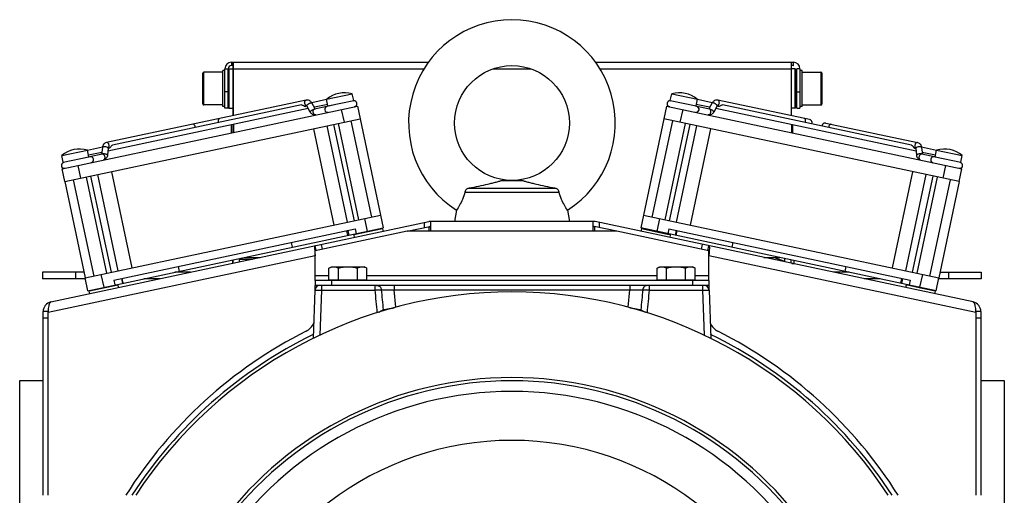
# Model space of a CAD drawing. Extents: x -1709 to 1181, y 8 to 1580.
# Tile 49 of 69: x -252 to 48, y 886 to 1031. Entities that reach past the tile are written whole.
import ezdxf

# ---------------------------------------------------------------- set-up
doc = ezdxf.new("R2010")
doc.units = 0
doc.header["$LTSCALE"] = 65.395
doc.layers.get('0').update_dxf_attribs({"linetype": 'CONTINUOUS'})
doc.layers.add('3_ALL_AXES', color=7, linetype='CONTINUOUS')

msp = doc.modelspace()

# ---------------------------------------------------------------- linework, layer by layer
at = {"color": 2, "linetype": 'CONTINUOUS'}
for p, q in [((-187.6, 1018.16), (-187.6, 1017.16)), ((-187.6, 1018.16), (-187, 1018.16)), ((-187, 1017.16), (-187.6, 1017.16)), ((-187.5, 1018.16), (-187.5, 1017.16)), ((-187.15, 1015.16), (-187.15, 1017.16)), ((-16.5, 1018.16), (-16.5, 1017.16)), ((-16.5, 1018.16), (-16.4, 1018.16)), ((-16.5, 1017.16), (-16.4, 1017.16)), ((-190.3, 1004.66), (-190.3, 1015.66)), ((-188.6, 1004.16), (-188.6, 1016.16)), ((-187, 1015.16), (-187.15, 1015.16)), ((-15.65, 1004.36), (-15.65, 1015.96)), ((-15.4, 1004.16), (-15.4, 1016.16)), ((-14.4, 1016.16), (-15.4, 1016.16)), ((-13.7, 1004.66), (-13.7, 1015.66)), ((-187.65, 996.67), (-187.65, 999.07)), ((-16.65, 999.07), (-16.65, 996.67)), ((-187.35, 957.89), (-187.35, 956.86))]:
    msp.add_line(p, q, dxfattribs=at)
at = {"color": 6, "linetype": 'CONTINUOUS'}
for p, q in [((-187, 1001.92), (-187, 1018.16)), ((-187, 1018.16), (-127.64, 1018.16)), ((-76.65, 1018.16), (-16.5, 1018.16)), ((-17, 1001.86), (-17, 1018.16)), ((-16.5, 1017.16), (-17, 1017.16)), ((-190.3, 1015.16), (-196, 1015.16)), ((-189.6, 1015.66), (-190.3, 1015.66)), ((-189.6, 1004.16), (-189.6, 1016.16)), ((-188.6, 1016.01), (-188.44, 1016.16)), ((-188.45, 1016.16), (-188.45, 1004.16)), ((-188.44, 1016.16), (-187.15, 1016.16)), ((-187.15, 1001.89), (-187.15, 1015.16)), ((-15.85, 1016.16), (-17, 1016.16)), ((-15.85, 1004.16), (-15.85, 1016.16)), ((-15.65, 1015.96), (-15.85, 1016.16)), ((-14.4, 1016.16), (-14.4, 1004.16)), ((-13.7, 1015.66), (-14.4, 1015.66)), ((-13.7, 1015.16), (-8, 1015.16)), ((-190.3, 1005.16), (-196, 1005.16)), ((-13.7, 1005.16), (-8, 1005.16)), ((-189.6, 1004.66), (-190.3, 1004.66)), ((-188.6, 1004.16), (-189.6, 1004.16)), ((-188.6, 1004.31), (-188.44, 1004.16)), ((-188.44, 1004.16), (-187.15, 1004.16)), ((-15.85, 1004.16), (-17, 1004.16)), ((-15.65, 1004.36), (-15.85, 1004.16)), ((-15.4, 1004.16), (-14.4, 1004.16)), ((-13.7, 1004.66), (-14.4, 1004.66)), ((-187.15, 996.78), (-187.15, 999.18)), ((-187, 999.21), (-187, 996.81)), ((-17, 999.15), (-17, 996.75)), ((-105.11, 982.16), (-99.18, 982.16)), ((-116.5, 978.62), (-87.79, 978.62)), ((-115.21, 979.76), (-89.08, 979.76)), ((-119.05, 973.08), (-119.65, 969.66)), ((-85.24, 973.08), (-84.65, 969.66)), ((-187.15, 956.91), (-187.15, 957.93)), ((-185.15, 957.33), (-185.15, 958.35)), ((-185.15, 958.16), (-181.25, 958.16)), ((-183.71, 958.66), (-178.9, 958.66)), ((-179.15, 958.61), (-179.15, 958.66)), ((-25.39, 958.66), (-20.58, 958.66)), ((-22.27, 958.66), (-19.15, 957.52)), ((-19.15, 958.35), (-19.15, 957.33)), ((-17.15, 957.93), (-17.15, 956.91)), ((-16.15, 956.86), (-16.15, 957.72)), ((-245.15, 954.16), (-245.15, 952.16)), ((-232.54, 954.16), (-245.15, 954.16)), ((-200.07, 954.16), (-204.88, 954.16)), ((-16.93, 956.86), (-16.15, 956.86)), ((0.59, 954.16), (-4.22, 954.16)), ((28.25, 954.16), (40.85, 954.16)), ((40.85, 954.16), (40.85, 952.16)), ((-232.12, 952.16), (-245.15, 952.16)), ((-209.48, 952.16), (-214.29, 952.16)), ((10, 952.16), (5.19, 952.16)), ((40.85, 952.16), (27.83, 952.16)), ((-162.2, 948.71), (-162.71, 934.02)), ((-42.09, 948.71), (-41.58, 934.02)), ((-252.15, 711.16), (-252.15, 921.16)), ((-252.15, 921.16), (-245.01, 921.16)), ((40.72, 921.16), (47.85, 921.16)), ((47.85, 921.16), (47.85, 711.16))]:
    msp.add_line(p, q, dxfattribs=at)
at = {"color": 9, "linetype": 'CONTINUOUS'}
for p, q in [((-196.3, 1005.46), (-196.3, 1014.86)), ((-196, 1005.16), (-196, 1015.16)), ((-189.6, 1016.16), (-188.6, 1016.16)), ((-187, 1016.16), (-128.97, 1016.16)), ((-107.97, 1016.16), (-96.32, 1016.16)), ((-75.32, 1016.16), (-17, 1016.16)), ((-8, 1015.16), (-8, 1005.16)), ((-7.7, 1014.86), (-7.7, 1005.46)), ((-188.6, 1009.16), (-189.6, 1009.16)), ((-15.4, 1009.16), (-14.4, 1009.16)), ((-158.21, 1004.87), (-150.38, 1006.53)), ((-53.91, 1006.53), (-46.08, 1004.87)), ((-154.15, 1003.79), (-153.32, 999.88)), ((-50.14, 1003.79), (-50.98, 999.88)), ((-238.91, 987.72), (-231.08, 989.38)), ((26.79, 989.38), (34.62, 987.72)), ((-233.52, 982.83), (-234.36, 986.74)), ((29.23, 982.83), (30.06, 986.74)), ((-147.08, 970.53), (-146.25, 966.62)), ((-128.83, 967.77), (-128.83, 969.3)), ((-75.46, 967.77), (-75.46, 969.3)), ((-57.21, 970.53), (-58.04, 966.62)), ((-152.12, 965.37), (-152.43, 966.84)), ((-77.46, 966.66), (-126.83, 966.66)), ((-52.17, 965.37), (-51.86, 966.84)), ((-159.88, 961.17), (-160.19, 962.64)), ((-44.41, 961.17), (-44.1, 962.64)), ((-162.15, 959.15), (-243.51, 941.86)), ((39.22, 941.86), (-42.15, 959.15)), ((-235.15, 954.16), (-235.15, 952.16)), ((30.85, 954.16), (30.85, 952.16)), ((-226.45, 949.57), (-227.29, 953.49)), ((-220.58, 950.82), (-220.89, 952.29)), ((-162.15, 953.16), (-157.92, 953.16)), ((-157.15, 951.66), (-157.15, 950.16)), ((-146.37, 953.16), (-57.92, 953.16)), ((-47.15, 951.66), (-47.15, 950.16)), ((-46.37, 953.16), (-42.15, 953.16)), ((16.29, 950.82), (16.6, 952.29)), ((22.16, 949.57), (23, 953.49)), ((-160.2, 948.74), (-160.68, 935.02)), ((-160.2, 950.16), (-160.2, 948.74)), ((-160.2, 948.74), (-143.93, 948.74)), ((-143.93, 950.16), (-143.93, 948.74)), ((-138.04, 950.16), (-138.04, 948.79)), ((-137.58, 943.48), (-138.04, 948.79)), ((-138.04, 948.79), (-66.25, 948.79)), ((-66.71, 943.48), (-66.25, 948.79)), ((-66.25, 950.16), (-66.25, 948.79)), ((-60.36, 950.16), (-60.36, 948.74)), ((-60.36, 948.74), (-44.09, 948.74)), ((-44.09, 950.16), (-44.09, 948.74)), ((-44.09, 948.74), (-43.61, 935.02)), ((-243.51, 940.18), (-245.01, 940.18)), ((40.72, 940.18), (39.22, 940.18))]:
    msp.add_line(p, q, dxfattribs=at)
at = {"color": 7, "linetype": 'CONTINUOUS'}
for p, q in [((-150.38, 1006.53), (-150.81, 1008.54)), ((-53.91, 1006.53), (-53.48, 1008.54)), ((-164.86, 1006.63), (-225.72, 993.69)), ((-162.08, 1003.95), (-163.15, 1005.77)), ((-158.21, 1004.87), (-158.64, 1006.88)), ((-156.27, 1005.18), (-158.47, 1004.71)), ((-46.08, 1004.87), (-45.65, 1006.88)), ((-41.14, 1005.77), (-42.21, 1003.95)), ((-11.45, 1000.68), (-39.43, 1006.63)), ((-239.25, 985.7), (-149.26, 1004.83)), ((-164.69, 1004.82), (-165.01, 1004.75)), ((-163.61, 1003), (-164.7, 1004.86)), ((-158.52, 1004.7), (-162.28, 1003.9)), ((-149.26, 1004.83), (-148.42, 1000.92)), ((-55.03, 1004.83), (-55.87, 1000.92)), ((-55.03, 1004.83), (34.96, 985.7)), ((-42.01, 1003.9), (-46.28, 1004.81)), ((-39.59, 1004.86), (-40.68, 1003)), ((-39.28, 1004.75), (-39.6, 1004.82)), ((-238.41, 981.79), (-148.42, 1000.92)), ((-150.18, 969.88), (-156.42, 999.22)), ((-148.79, 970.17), (-155.03, 999.52)), ((-144.88, 971), (-151.11, 1000.35)), ((-59.41, 971), (-53.18, 1000.35)), ((34.12, 981.79), (-55.87, 1000.92)), ((-55.5, 970.17), (-49.26, 999.52)), ((-54.11, 969.88), (-47.87, 999.22)), ((-6.55, 999.64), (21.43, 993.69)), ((-162.66, 997.89), (-156.42, 968.55)), ((-152.25, 969.43), (-158.49, 998.78)), ((-52.04, 969.43), (-45.8, 998.78)), ((-41.63, 997.89), (-47.87, 968.55)), ((-231.08, 989.38), (-231.51, 991.39)), ((-226.97, 990.15), (-230.73, 989.35)), ((-226.94, 992.21), (-227.17, 990.11)), ((-225.15, 992.01), (-225.39, 989.87)), ((-224.83, 992.04), (-225.14, 991.97)), ((20.54, 992.04), (20.85, 991.97)), ((20.86, 992.01), (21.1, 989.87)), ((22.65, 992.21), (22.88, 990.11)), ((26.97, 989.24), (22.68, 990.15)), ((26.79, 989.38), (27.22, 991.39)), ((-238.91, 987.72), (-239.33, 989.72)), ((-230.73, 989.35), (-232.98, 988.88)), ((34.62, 987.72), (35.04, 989.72)), ((-238.41, 981.79), (-239.25, 985.7)), ((-224.18, 984.82), (-217.94, 955.47)), ((19.89, 984.82), (13.65, 955.47)), ((34.12, 981.79), (34.96, 985.7)), ((-229.49, 953.02), (-235.72, 982.36)), ((-225.57, 953.85), (-231.81, 983.19)), ((-224.19, 954.14), (-230.42, 983.49)), ((-222.11, 954.59), (-228.35, 983.93)), ((17.82, 954.59), (24.06, 983.93)), ((19.9, 954.14), (26.13, 983.49)), ((21.28, 953.85), (27.52, 983.19)), ((25.2, 953.02), (31.43, 982.36)), ((-232.18, 952.45), (-142.19, 971.57)), ((-142.19, 971.57), (-141.36, 967.66)), ((-62.1, 971.57), (-62.93, 967.66)), ((-62.1, 971.57), (27.89, 952.45)), ((-223.43, 951.75), (-149.9, 967.38)), ((-152.18, 966.89), (-151.87, 965.43)), ((-151.87, 965.43), (-141.36, 967.66)), ((-141.56, 967.41), (-150.36, 965.54)), ((-149.9, 967.38), (-149.59, 965.91)), ((-141.56, 967.41), (-141.8, 967.57)), ((-141.56, 967.41), (-141.39, 966.63)), ((-134.04, 966.66), (-127.14, 968.13)), ((-70.25, 966.66), (-77.15, 968.13)), ((16.52, 950.77), (-62.93, 967.66)), ((-62.73, 967.41), (-62.9, 966.63)), ((-62.73, 967.41), (-62.49, 967.57)), ((-54.74, 965.72), (-62.73, 967.41)), ((-54.39, 967.38), (-54.7, 965.91)), ((-54.39, 967.38), (19.13, 951.75)), ((-52.11, 966.89), (-52.42, 965.43)), ((-231.35, 948.53), (-151.89, 965.42)), ((-169.45, 963.22), (-169.14, 961.76)), ((-150.36, 965.54), (-150.21, 965.78)), ((-150.36, 965.54), (-150.2, 964.76)), ((-53.93, 965.54), (-54.74, 965.72)), ((-53.93, 965.54), (-54.09, 964.76)), ((-53.93, 965.54), (-54.08, 965.78)), ((-34.84, 963.22), (-35.15, 961.76)), ((-161.83, 960.75), (-162.15, 962.22)), ((-42.46, 960.75), (-42.15, 962.22)), ((-203.87, 955.91), (-203.56, 954.44)), ((-0.42, 955.91), (-0.73, 954.44)), ((-231.35, 948.53), (-232.18, 952.45)), ((-223.43, 951.75), (-223.11, 950.28)), ((-221.14, 952.24), (-220.83, 950.77)), ((-162.15, 951.66), (-162.15, 950.16)), ((-157.92, 951.86), (-146.37, 951.86)), ((-157.15, 951.66), (-157.15, 951.86)), ((-147.15, 951.66), (-147.15, 951.86)), ((-57.92, 951.86), (-46.37, 951.86)), ((-57.15, 951.66), (-57.15, 951.86)), ((-47.15, 951.66), (-47.15, 951.86)), ((-42.15, 951.66), (-42.15, 950.16)), ((16.85, 952.24), (16.54, 950.77)), ((19.13, 951.75), (18.82, 950.28)), ((27.05, 948.53), (27.89, 952.45)), ((-231.06, 948.39), (-230.9, 948.63)), ((-230.86, 948.43), (-231.06, 948.39)), ((-231.06, 948.39), (-230.89, 947.61)), ((-222.26, 950.26), (-230.86, 948.43)), ((-222.26, 950.26), (-222.49, 950.41)), ((-222.26, 950.26), (-222.09, 949.48)), ((-42.15, 950.16), (-162.15, 950.16)), ((27.05, 948.53), (16.54, 950.77)), ((17.97, 950.26), (17.8, 949.48)), ((17.97, 950.26), (18.2, 950.41)), ((18.76, 950.09), (17.97, 950.26)), ((18.78, 950.09), (18.76, 950.09)), ((20.22, 949.78), (18.78, 950.09)), ((22.37, 949.33), (20.22, 949.78)), ((24.39, 948.9), (22.37, 949.33)), ((26.77, 948.39), (24.39, 948.9)), ((26.77, 948.39), (26.6, 947.61)), ((26.77, 948.39), (26.61, 948.63)), ((-243.51, 942.18), (-245.01, 942.18)), ((-243.51, 942.18), (-243.51, 942.02)), ((40.72, 942.18), (39.22, 942.18)), ((39.22, 942.02), (39.22, 942.18))]:
    msp.add_line(p, q, dxfattribs=at)
at = {"color": 3, "linetype": 'CONTINUOUS'}
for p, q in [((-242.64, 945.11), (-127.45, 969.59)), ((-126.83, 966.66), (-126.83, 969.66)), ((-77.46, 969.66), (-126.83, 969.66)), ((-77.46, 966.66), (-77.46, 969.66)), ((38.35, 945.11), (-76.84, 969.59)), ((-134.04, 966.66), (-162.15, 960.69)), ((-126.83, 966.66), (-134.04, 966.66)), ((-70.25, 966.66), (-77.46, 966.66)), ((-42.15, 960.69), (-70.25, 966.66)), ((-162.25, 960.68), (-162.25, 960.66)), ((-162.15, 951.66), (-162.15, 960.69)), ((-42.15, 951.66), (-42.15, 960.69)), ((-42.04, 960.68), (-42.04, 960.66)), ((-42.15, 951.66), (-162.15, 951.66)), ((-162.15, 949.04), (-162.15, 950.16)), ((-42.15, 950.16), (-42.15, 949.04)), ((-245.01, 886.16), (-245.01, 942.18)), ((-243.51, 941.86), (-243.48, 942.13)), ((-243.48, 942.13), (-243.47, 942.17)), ((39.18, 942.17), (39.19, 942.13)), ((39.19, 942.13), (39.22, 941.86)), ((40.72, 942.18), (40.72, 886.16)), ((-243.51, 886.16), (-243.51, 941.86)), ((39.22, 941.86), (39.22, 886.16))]:
    msp.add_line(p, q, dxfattribs=at)
at = {"color": 6, "linetype": 'CONTINUOUS'}
msp.add_circle((-102.15, 999.66), 17.5, dxfattribs=at)
for centre, radius, start, end in [((-102.15, 999.66), 31.5, 302.4551, 237.5449), ((-187.6, 1016.16), 2, 90, 180), ((-196, 1014.86), 0.3, 90, 180), ((-8, 1014.86), 0.3, 0, 90), ((-196, 1005.46), 0.3, 180, 270), ((-8, 1005.46), 0.3, 270, 360), ((-160.7, 948.66), 1.5, 90, 178), ((-43.59, 948.66), 1.5, 2, 90)]:
    msp.add_arc(centre, radius, start, end, dxfattribs=at)
at = {"color": 2, "linetype": 'CONTINUOUS'}
for centre, radius, start, end in [((-187.6, 1016.16), 1, 90, 180), ((-16.4, 1016.16), 2, 0, 90)]:
    msp.add_arc(centre, radius, start, end, dxfattribs=at)
at = {"color": 7, "linetype": 'CONTINUOUS'}
for centre, radius, start, end in [((-150.58, 1006.49), 0.2, 289.2738, 12), ((-150.31, 1005.53), 0.9, 282, 95.3077), ((-53.98, 1005.53), 0.9, 84.6923, 258), ((-53.71, 1006.49), 0.2, 168, 244.0811), ((-158.33, 1003.82), 0.9, 102, 282), ((-158.01, 1004.91), 0.2, 192, 222.0001), ((-46.04, 1003.84), 0.9, 258, 78), ((-46.28, 1004.91), 0.2, 317.9999, 348), ((-11.62, 999.79), 0.9, 331.8426, 78), ((-6.76, 998.76), 0.9, 78, 184.1574), ((-238.56, 986.77), 0.9, 108.6923, 282), ((-238.71, 987.76), 0.2, 192, 267.0013), ((-231.28, 989.34), 0.2, 341.9999, 12), ((-230.54, 988.47), 0.9, 282, 102), ((26.34, 988.45), 0.9, 78, 258), ((26.99, 989.34), 0.2, 168, 198.0001), ((34.27, 986.77), 0.9, 258, 71.3077), ((34.42, 987.76), 0.2, 271.9189, 348), ((-126.83, 966.66), 1.5, 90, 102), ((-77.46, 966.66), 1.5, 78, 90), ((-102.15, 811.16), 137, 33.1926, 146.8075), ((-242.01, 942.18), 1.5, 158.1207, 180), ((37.72, 942.18), 1.5, 0, 21.8793)]:
    msp.add_arc(centre, radius, start, end, dxfattribs=at)
at = {"color": 9, "linetype": 'CONTINUOUS'}
for centre, radius, start, end in [((-190.35, 1000.29), 1.25, 191.9794, 203.5179), ((-13.94, 1000.29), 1.25, 336.4821, 348.0206), ((-199.86, 998.27), 1.25, 0.4821, 12.0206), ((-4.43, 998.27), 1.25, 167.9794, 179.5179), ((21.29, 992.52), 0.659, 212.7583, 218.7048), ((-139.83, 943.36), 2.49, 204.1826, 204.6408), ((-139.89, 943.32), 2.41, 204.6278, 207.6299), ((-139.93, 943.31), 1.53, 201.8621, 214.0024), ((-64.36, 943.31), 1.53, 325.9968, 338.1424), ((-64.4, 943.32), 2.41, 332.3712, 335.3723), ((-64.46, 943.36), 2.49, 335.3592, 335.818), ((-102.15, 811.16), 138, 116.016, 147.0754), ((-102.15, 811.16), 138, 32.925, 63.9837), ((-102.15, 811.16), 110.9, 36.9358, 143.0653), ((-102.15, 811.16), 109.91, 36.351, 143.6495), ((-102.15, 811.16), 106.68, 33.9354, 146.0635), ((-102.15, 811.16), 91.76, 15.3102, 164.6897)]:
    msp.add_arc(centre, radius, start, end, dxfattribs=at)
at = {"color": 3, "linetype": 'CONTINUOUS'}
for centre, radius, start, end in [((-126.83, 966.66), 3, 90, 102), ((-77.46, 966.66), 3, 78, 90), ((-242.01, 942.18), 3, 102, 180), ((-242.49, 944.78), 0.356, 102.0749, 113.3508), ((37.72, 942.18), 3, 0, 78), ((-102.15, 812.16), 139, 116.8328, 147.831), ((-167.15, 940.65), 5, 296.8328, 336.9594), ((-37.15, 940.65), 5, 203.0406, 243.1672), ((-102.15, 812.16), 139, 32.169, 63.1672)]:
    msp.add_arc(centre, radius, start, end, dxfattribs=at)
at = {"color": 7, "linetype": 'CONTINUOUS'}
for points, knots in [([(-166.26, 1005.15), (-166.13, 1005.18), (-165.82, 1005.08), (-165.59, 1004.91), (-165.44, 1004.84)], [0, 0, 0, 0, 0.450561, 1, 1, 1, 1]), ([(-163.15, 1005.77), (-163.24, 1005.92), (-163.45, 1006.2), (-163.86, 1006.51), (-164.35, 1006.67), (-164.69, 1006.66), (-164.86, 1006.63)], [0, 0, 0, 0, 0.2555, 0.50575, 0.753267, 1, 1, 1, 1]), ([(-39.43, 1006.63), (-39.6, 1006.66), (-39.94, 1006.67), (-40.43, 1006.51), (-40.84, 1006.2), (-41.06, 1005.92), (-41.14, 1005.77)], [0, 0, 0, 0, 0.246716, 0.494246, 0.744505, 1, 1, 1, 1]), ([(-39.28, 1004.75), (-39.22, 1004.74), (-39.02, 1004.75), (-38.72, 1004.9), (-38.51, 1005.04), (-38.38, 1005.1)], [0, 0, 0, 0, 0.208338, 0.58194, 1, 1, 1, 1]), ([(-38.38, 1005.1), (-38.35, 1005.11), (-38.24, 1005.15), (-38.11, 1005.17), (-38.03, 1005.15)], [0, 0, 0, 0, 0.278788, 1, 1, 1, 1]), ([(-165.44, 1004.84), (-165.37, 1004.8), (-165.23, 1004.74), (-165.08, 1004.74), (-165.01, 1004.75)], [0, 0, 0, 0, 0.536566, 1, 1, 1, 1]), ([(-164.7, 1004.86), (-164.71, 1004.87), (-164.71, 1004.88), (-164.72, 1004.9), (-164.73, 1004.9)], [0, 0, 0, 0, 0.442353, 1, 1, 1, 1]), ([(-161.9, 1002.14), (-162.07, 1002.11), (-162.41, 1002.1), (-162.9, 1002.26), (-163.31, 1002.57), (-163.52, 1002.85), (-163.61, 1003)], [0, 0, 0, 0, 0.246716, 0.494246, 0.744505, 1, 1, 1, 1]), ([(-40.68, 1003), (-40.77, 1002.85), (-40.98, 1002.57), (-41.39, 1002.26), (-41.88, 1002.1), (-42.22, 1002.11), (-42.39, 1002.14)], [0, 0, 0, 0, 0.2555, 0.50575, 0.753267, 1, 1, 1, 1]), ([(-39.57, 1004.9), (-39.57, 1004.9), (-39.56, 1004.9), (-39.56, 1004.9), (-39.57, 1004.9), (-39.57, 1004.89), (-39.58, 1004.87), (-39.59, 1004.86)], [0, 0, 0, 0, 0.17566, 0.195271, 0.228941, 0.481112, 1, 1, 1, 1]), ([(-225.72, 993.69), (-225.89, 993.65), (-226.21, 993.52), (-226.58, 993.18), (-226.84, 992.72), (-226.92, 992.38), (-226.94, 992.21)], [0, 0, 0, 0, 0.246716, 0.494246, 0.744505, 1, 1, 1, 1]), ([(21.43, 993.69), (21.6, 993.65), (21.92, 993.52), (22.29, 993.18), (22.55, 992.72), (22.63, 992.38), (22.65, 992.21)], [0, 0, 0, 0, 0.246716, 0.494246, 0.744505, 1, 1, 1, 1]), ([(-225.14, 992.05), (-225.14, 992.06), (-225.14, 992.06), (-225.14, 992.06), (-225.14, 992.05), (-225.14, 992.04), (-225.15, 992.02), (-225.15, 992.01)], [0, 0, 0, 0, 0.17566, 0.195271, 0.228941, 0.481112, 1, 1, 1, 1]), ([(-224.83, 992.04), (-224.76, 992.05), (-224.58, 992.14), (-224.37, 992.4), (-224.23, 992.62), (-224.14, 992.72)], [0, 0, 0, 0, 0.208338, 0.58194, 1, 1, 1, 1]), ([(-224.14, 992.72), (-224.12, 992.74), (-224.04, 992.83), (-223.93, 992.9), (-223.84, 992.91)], [0, 0, 0, 0, 0.278793, 1, 1, 1, 1]), ([(19.55, 992.91), (19.65, 992.89), (19.79, 992.79), (19.94, 992.62), (20.05, 992.46), (20.16, 992.31), (20.3, 992.15), (20.44, 992.06), (20.54, 992.04)], [0, 0, 0, 0, 0.227607, 0.365041, 0.511039, 0.652763, 0.781474, 1, 1, 1, 1]), ([(20.85, 992.05), (20.85, 992.06), (20.85, 992.06), (20.85, 992.06), (20.85, 992.05), (20.85, 992.04), (20.86, 992.02), (20.86, 992.01)], [0, 0, 0, 0, 0.17566, 0.195271, 0.228941, 0.481112, 1, 1, 1, 1]), ([(-225.39, 989.87), (-225.41, 989.7), (-225.49, 989.36), (-225.74, 988.9), (-226.12, 988.56), (-226.44, 988.43), (-226.6, 988.39)], [0, 0, 0, 0, 0.2555, 0.50575, 0.753267, 1, 1, 1, 1]), ([(21.1, 989.87), (21.11, 989.7), (21.19, 989.36), (21.45, 988.9), (21.83, 988.56), (22.15, 988.43), (22.31, 988.39)], [0, 0, 0, 0, 0.2555, 0.50575, 0.753267, 1, 1, 1, 1]), ([(-127.45, 966.66), (-127.44, 966.84), (-127.42, 967.11), (-127.39, 967.45), (-127.36, 967.67), (-127.32, 967.85), (-127.27, 968.01), (-127.2, 968.11), (-127.14, 968.13)], [0, 0, 0, 0, 0.36123, 0.523341, 0.666401, 0.786519, 0.881335, 1, 1, 1, 1]), ([(-76.84, 966.66), (-76.85, 966.84), (-76.87, 967.11), (-76.9, 967.45), (-76.93, 967.67), (-76.97, 967.85), (-77.02, 968.01), (-77.09, 968.11), (-77.15, 968.13)], [0, 0, 0, 0, 0.36123, 0.523341, 0.666401, 0.786519, 0.881335, 1, 1, 1, 1])]:
    msp.add_open_spline(points, degree=3, knots=knots, dxfattribs=at)
at = {"color": 9, "linetype": 'CONTINUOUS'}
for points, knots in [([(-165.29, 1005.61), (-165.32, 1005.73), (-165.33, 1005.95), (-165.27, 1006.27), (-165.11, 1006.52), (-164.94, 1006.61), (-164.86, 1006.63)], [0, 0, 0, 0, 0.288007, 0.555337, 0.790536, 1, 1, 1, 1]), ([(-164.82, 1004.92), (-164.88, 1004.95), (-165.11, 1005.12), (-165.25, 1005.4), (-165.29, 1005.61)], [0, 0, 0, 0, 0.226809, 1, 1, 1, 1]), ([(-164.71, 1004.95), (-164.69, 1004.99), (-164.65, 1005.08), (-164.58, 1005.15), (-164.55, 1005.18)], [0, 0, 0, 0, 0.42506, 1, 1, 1, 1]), ([(-164.55, 1005.18), (-164.44, 1005.29), (-164.24, 1005.44), (-163.96, 1005.61), (-163.74, 1005.71), (-163.54, 1005.79), (-163.37, 1005.83), (-163.23, 1005.83), (-163.16, 1005.8), (-163.15, 1005.77)], [0, 0, 0, 0, 0.292809, 0.455163, 0.612104, 0.751996, 0.86527, 0.946447, 1, 1, 1, 1]), ([(-39.74, 1005.18), (-39.85, 1005.29), (-40.05, 1005.44), (-40.33, 1005.61), (-40.55, 1005.71), (-40.75, 1005.79), (-40.93, 1005.83), (-41.06, 1005.83), (-41.13, 1005.8), (-41.14, 1005.77)], [0, 0, 0, 0, 0.292809, 0.455163, 0.612104, 0.751996, 0.86527, 0.946447, 1, 1, 1, 1]), ([(-39.59, 1004.86), (-39.57, 1004.9), (-39.59, 1004.99), (-39.66, 1005.09), (-39.71, 1005.15), (-39.74, 1005.18)], [0, 0, 0, 0, 0.360681, 0.645148, 1, 1, 1, 1]), ([(-39.47, 1004.92), (-39.41, 1004.95), (-39.18, 1005.12), (-39.04, 1005.4), (-39, 1005.61)], [0, 0, 0, 0, 0.226809, 1, 1, 1, 1]), ([(-39, 1005.61), (-38.97, 1005.73), (-38.96, 1005.95), (-39.03, 1006.27), (-39.18, 1006.52), (-39.35, 1006.61), (-39.43, 1006.63)], [0, 0, 0, 0, 0.288007, 0.555337, 0.790536, 1, 1, 1, 1]), ([(-164.7, 1004.86), (-164.7, 1004.87), (-164.72, 1004.9), (-164.71, 1004.93), (-164.71, 1004.95)], [0, 0, 0, 0, 0.222857, 1, 1, 1, 1]), ([(-163.61, 1003), (-163.63, 1003.04), (-163.61, 1003.13), (-163.54, 1003.23), (-163.49, 1003.29), (-163.46, 1003.32)], [0, 0, 0, 0, 0.360681, 0.645148, 1, 1, 1, 1]), ([(-163.46, 1003.32), (-163.36, 1003.42), (-163.12, 1003.6), (-162.75, 1003.81), (-162.43, 1003.94), (-162.22, 1003.97), (-162.14, 1003.96), (-162.1, 1003.95)], [0, 0, 0, 0, 0.273726, 0.577386, 0.837567, 0.93263, 1, 1, 1, 1]), ([(-162.71, 1002.89), (-162.74, 1003), (-162.75, 1003.23), (-162.68, 1003.55), (-162.52, 1003.79), (-162.36, 1003.89), (-162.28, 1003.9)], [0, 0, 0, 0, 0.288007, 0.555337, 0.790536, 1, 1, 1, 1]), ([(-161.9, 1002.14), (-161.98, 1002.13), (-162.17, 1002.14), (-162.42, 1002.3), (-162.61, 1002.56), (-162.69, 1002.78), (-162.71, 1002.89)], [0, 0, 0, 0, 0.209464, 0.444663, 0.711993, 1, 1, 1, 1]), ([(-42.39, 1002.14), (-42.31, 1002.13), (-42.12, 1002.14), (-41.87, 1002.3), (-41.68, 1002.56), (-41.6, 1002.78), (-41.58, 1002.89)], [0, 0, 0, 0, 0.209464, 0.444663, 0.711993, 1, 1, 1, 1]), ([(-40.83, 1003.32), (-40.93, 1003.42), (-41.17, 1003.6), (-41.54, 1003.81), (-41.86, 1003.94), (-42.07, 1003.97), (-42.15, 1003.96), (-42.19, 1003.95)], [0, 0, 0, 0, 0.273726, 0.577386, 0.837567, 0.93263, 1, 1, 1, 1]), ([(-41.58, 1002.89), (-41.55, 1003), (-41.54, 1003.23), (-41.61, 1003.55), (-41.77, 1003.79), (-41.93, 1003.89), (-42.01, 1003.9)], [0, 0, 0, 0, 0.288007, 0.555337, 0.790536, 1, 1, 1, 1]), ([(-40.68, 1003), (-40.66, 1003.04), (-40.68, 1003.13), (-40.75, 1003.23), (-40.8, 1003.29), (-40.83, 1003.32)], [0, 0, 0, 0, 0.360681, 0.645148, 1, 1, 1, 1]), ([(-198.63, 998.53), (-198.66, 998.64), (-198.73, 998.85), (-198.92, 999.12), (-199.17, 999.28), (-199.36, 999.29), (-199.44, 999.28)], [0, 0, 0, 0, 0.288007, 0.555337, 0.790536, 1, 1, 1, 1]), ([(-191.58, 1000.03), (-191.6, 1000.14), (-191.62, 1000.37), (-191.55, 1000.68), (-191.39, 1000.93), (-191.22, 1001.02), (-191.14, 1001.04)], [0, 0, 0, 0, 0.288007, 0.555337, 0.790536, 1, 1, 1, 1]), ([(-12.71, 1000.03), (-12.69, 1000.14), (-12.67, 1000.37), (-12.74, 1000.68), (-12.9, 1000.93), (-13.07, 1001.02), (-13.15, 1001.04)], [0, 0, 0, 0, 0.288007, 0.555337, 0.790536, 1, 1, 1, 1]), ([(-4.85, 999.28), (-4.93, 999.29), (-5.12, 999.28), (-5.37, 999.12), (-5.56, 998.85), (-5.64, 998.64), (-5.66, 998.53)], [0, 0, 0, 0, 0.209464, 0.444663, 0.711993, 1, 1, 1, 1]), ([(-224.91, 992.94), (-224.94, 993.05), (-225.01, 993.27), (-225.21, 993.53), (-225.45, 993.69), (-225.64, 993.71), (-225.72, 993.69)], [0, 0, 0, 0, 0.288007, 0.555337, 0.790536, 1, 1, 1, 1]), ([(21.43, 993.69), (21.35, 993.71), (21.16, 993.69), (20.92, 993.53), (20.72, 993.27), (20.65, 993.05), (20.62, 992.94)], [0, 0, 0, 0, 0.209464, 0.444663, 0.711993, 1, 1, 1, 1]), ([(-225.66, 990.1), (-225.79, 990.15), (-226.08, 990.22), (-226.51, 990.26), (-226.86, 990.25), (-227.06, 990.19), (-227.13, 990.14), (-227.15, 990.11)], [0, 0, 0, 0, 0.276297, 0.582133, 0.841567, 0.934843, 1, 1, 1, 1]), ([(-226.16, 989.4), (-226.19, 989.52), (-226.27, 989.73), (-226.46, 989.99), (-226.7, 990.15), (-226.89, 990.17), (-226.97, 990.15)], [0, 0, 0, 0, 0.288007, 0.555337, 0.790536, 1, 1, 1, 1]), ([(-225.42, 992.24), (-225.56, 992.3), (-225.8, 992.36), (-226.13, 992.39), (-226.37, 992.4), (-226.59, 992.39), (-226.76, 992.35), (-226.88, 992.3), (-226.93, 992.24), (-226.94, 992.21)], [0, 0, 0, 0, 0.292809, 0.455163, 0.612104, 0.751996, 0.86527, 0.946447, 1, 1, 1, 1]), ([(-225.39, 989.87), (-225.38, 989.91), (-225.44, 989.99), (-225.54, 990.05), (-225.62, 990.08), (-225.66, 990.1)], [0, 0, 0, 0, 0.360681, 0.645148, 1, 1, 1, 1]), ([(-225.15, 992.01), (-225.14, 992.06), (-225.2, 992.13), (-225.31, 992.2), (-225.38, 992.23), (-225.42, 992.24)], [0, 0, 0, 0, 0.360681, 0.645148, 1, 1, 1, 1]), ([(-225.06, 992.11), (-225.02, 992.16), (-224.88, 992.41), (-224.87, 992.72), (-224.91, 992.94)], [0, 0, 0, 0, 0.226809, 1, 1, 1, 1]), ([(20.62, 992.94), (20.61, 992.87), (20.58, 992.61), (20.63, 992.33), (20.73, 992.17)], [0, 0, 0, 0, 0.269212, 1, 1, 1, 1]), ([(21.13, 992.24), (21.07, 992.22), (20.97, 992.17), (20.88, 992.09), (20.86, 992.05)], [0, 0, 0, 0, 0.610939, 1, 1, 1, 1]), ([(21.37, 990.1), (21.33, 990.08), (21.25, 990.05), (21.15, 989.99), (21.09, 989.91), (21.1, 989.87)], [0, 0, 0, 0, 0.354852, 0.639319, 1, 1, 1, 1]), ([(22.65, 992.21), (22.64, 992.24), (22.59, 992.3), (22.47, 992.35), (22.3, 992.39), (22.08, 992.4), (21.83, 992.39), (21.51, 992.36), (21.27, 992.3), (21.13, 992.24)], [0, 0, 0, 0, 0.053553, 0.13473, 0.248004, 0.387896, 0.544837, 0.707191, 1, 1, 1, 1]), ([(22.81, 990.16), (22.77, 990.18), (22.69, 990.21), (22.47, 990.25), (22.15, 990.26), (21.75, 990.21), (21.49, 990.15), (21.37, 990.1)], [0, 0, 0, 0, 0.080932, 0.185696, 0.449133, 0.740378, 1, 1, 1, 1]), ([(22.68, 990.15), (22.6, 990.17), (22.41, 990.15), (22.17, 989.99), (21.97, 989.73), (21.9, 989.52), (21.87, 989.4)], [0, 0, 0, 0, 0.209464, 0.444663, 0.711993, 1, 1, 1, 1]), ([(22.86, 990.11), (22.86, 990.12), (22.84, 990.14), (22.82, 990.15), (22.81, 990.16)], [0, 0, 0, 0, 0.222599, 1, 1, 1, 1]), ([(-226.6, 988.39), (-226.52, 988.41), (-226.35, 988.5), (-226.19, 988.75), (-226.12, 989.06), (-226.14, 989.29), (-226.16, 989.4)], [0, 0, 0, 0, 0.209464, 0.444663, 0.711993, 1, 1, 1, 1]), ([(21.87, 989.4), (21.85, 989.29), (21.83, 989.06), (21.9, 988.75), (22.06, 988.5), (22.23, 988.41), (22.31, 988.39)], [0, 0, 0, 0, 0.288007, 0.555337, 0.790536, 1, 1, 1, 1]), ([(-162.2, 948.71), (-162.2, 948.72), (-162.18, 948.72), (-162.15, 948.73), (-162.1, 948.73), (-162.04, 948.74), (-161.95, 948.74), (-161.81, 948.75), (-161.59, 948.75), (-161.29, 948.75), (-160.95, 948.75), (-160.58, 948.75), (-160.33, 948.74), (-160.2, 948.74)], [0, 0, 0, 0, 0.006169, 0.021039, 0.045115, 0.078281, 0.120257, 0.17066, 0.294772, 0.445913, 0.618314, 0.805387, 1, 1, 1, 1]), ([(-143.93, 948.74), (-143.7, 948.75), (-143.28, 948.78), (-142.7, 948.81), (-142.3, 948.82), (-142.08, 948.82), (-142, 948.82), (-141.97, 948.81)], [0, 0, 0, 0, 0.347541, 0.652878, 0.879336, 0.954078, 1, 1, 1, 1]), ([(-143.44, 950.16), (-143.26, 950.16), (-142.89, 950.09), (-142.42, 949.8), (-142.09, 949.35), (-141.99, 948.99), (-141.97, 948.81)], [0, 0, 0, 0, 0.248399, 0.497694, 0.748313, 1, 1, 1, 1]), ([(-141.97, 948.81), (-141.91, 948.82), (-141.75, 948.83), (-141.47, 948.84), (-141.07, 948.84), (-140.37, 948.84), (-139.35, 948.83), (-138.5, 948.8), (-138.04, 948.79)], [0, 0, 0, 0, 0.045114, 0.119322, 0.220559, 0.345776, 0.651945, 1, 1, 1, 1]), ([(-66.25, 948.79), (-65.79, 948.8), (-64.94, 948.83), (-63.92, 948.84), (-63.22, 948.84), (-62.83, 948.84), (-62.54, 948.83), (-62.38, 948.82), (-62.32, 948.81)], [0, 0, 0, 0, 0.348029, 0.654202, 0.779423, 0.880664, 0.95488, 1, 1, 1, 1]), ([(-60.85, 950.16), (-61.03, 950.16), (-61.4, 950.09), (-61.87, 949.8), (-62.2, 949.35), (-62.3, 948.99), (-62.32, 948.81)], [0, 0, 0, 0, 0.248399, 0.497694, 0.748313, 1, 1, 1, 1]), ([(-62.32, 948.81), (-62.29, 948.82), (-62.21, 948.82), (-61.99, 948.82), (-61.59, 948.81), (-61.01, 948.78), (-60.59, 948.75), (-60.36, 948.74)], [0, 0, 0, 0, 0.04591, 0.120634, 0.347073, 0.652401, 1, 1, 1, 1]), ([(-44.09, 948.74), (-43.96, 948.74), (-43.71, 948.75), (-43.34, 948.75), (-43, 948.75), (-42.7, 948.75), (-42.48, 948.75), (-42.34, 948.74), (-42.25, 948.74), (-42.19, 948.73), (-42.14, 948.73), (-42.11, 948.72), (-42.09, 948.72), (-42.09, 948.71)], [0, 0, 0, 0, 0.194574, 0.38163, 0.554036, 0.705183, 0.829305, 0.879714, 0.921695, 0.954869, 0.978954, 0.993828, 1, 1, 1, 1])]:
    msp.add_open_spline(points, degree=3, knots=knots, dxfattribs=at)
for points in [[(-164.71, 1004.87), (-164.75, 1004.88), (-164.78, 1004.9), (-164.82, 1004.92)], [(-39.58, 1004.87), (-39.54, 1004.88), (-39.51, 1004.9), (-39.47, 1004.92)], [(-225.15, 992.03), (-225.12, 992.05), (-225.09, 992.08), (-225.06, 992.11)], [(20.77, 992.11), (20.8, 992.08), (20.83, 992.05), (20.86, 992.03)], [(20.86, 992.05), (20.86, 992.04), (20.86, 992.03), (20.86, 992.01)], [(-143.93, 948.74), (-143.72, 946.44), (-143.5, 944.13), (-143.28, 941.83)], [(-141.97, 948.81), (-141.78, 946.78), (-141.6, 944.76), (-141.41, 942.73)], [(-62.32, 948.81), (-62.51, 946.78), (-62.69, 944.76), (-62.88, 942.73)], [(-60.36, 948.74), (-60.57, 946.44), (-60.79, 944.13), (-61.01, 941.83)]]:
    msp.add_open_spline(points, degree=3, dxfattribs=at)
at = {"color": 6, "linetype": 'CONTINUOUS'}
for points, knots in [([(-105.11, 982.16), (-105.39, 982.04), (-106.04, 981.84), (-107.09, 981.54), (-108.3, 981.24), (-110.06, 980.83), (-112.36, 980.32), (-114.24, 979.95), (-115.21, 979.76)], [0, 0, 0, 0, 0.085961, 0.196055, 0.317488, 0.445825, 0.716641, 1, 1, 1, 1]), ([(-89.08, 979.76), (-90.05, 979.95), (-91.93, 980.32), (-94.23, 980.83), (-95.99, 981.24), (-97.2, 981.54), (-98.26, 981.84), (-98.9, 982.04), (-99.18, 982.16)], [0, 0, 0, 0, 0.283359, 0.554175, 0.682512, 0.803945, 0.914039, 1, 1, 1, 1]), ([(-116.5, 978.62), (-116.7, 977.85), (-117.17, 976.46), (-118.07, 974.62), (-118.72, 973.56), (-119.05, 973.08)], [0, 0, 0, 0, 0.391539, 0.714455, 1, 1, 1, 1]), ([(-116.01, 979.46), (-116.14, 979.36), (-116.37, 979.11), (-116.48, 978.79), (-116.5, 978.62)], [0, 0, 0, 0, 0.501393, 1, 1, 1, 1]), ([(-115.21, 979.76), (-115.35, 979.75), (-115.64, 979.69), (-115.9, 979.55), (-116.01, 979.46)], [0, 0, 0, 0, 0.499766, 1, 1, 1, 1]), ([(-88.28, 979.46), (-88.39, 979.55), (-88.65, 979.69), (-88.94, 979.75), (-89.08, 979.76)], [0, 0, 0, 0, 0.500234, 1, 1, 1, 1]), ([(-87.79, 978.62), (-87.81, 978.79), (-87.93, 979.11), (-88.15, 979.36), (-88.28, 979.46)], [0, 0, 0, 0, 0.498606, 1, 1, 1, 1]), ([(-85.24, 973.08), (-85.57, 973.56), (-86.22, 974.62), (-87.12, 976.46), (-87.59, 977.85), (-87.79, 978.62)], [0, 0, 0, 0, 0.285545, 0.608461, 1, 1, 1, 1])]:
    msp.add_open_spline(points, degree=3, knots=knots, dxfattribs=at)
at = {"color": 3, "linetype": 'CONTINUOUS'}
for points, knots in [([(-162.15, 962.22), (-162.16, 962.22), (-162.2, 962.18), (-162.23, 962.09), (-162.26, 961.95), (-162.28, 961.69), (-162.28, 961.26), (-162.26, 960.89), (-162.25, 960.68)], [0, 0, 0, 0, 0.037257, 0.095917, 0.181986, 0.296103, 0.603281, 1, 1, 1, 1]), ([(-162.25, 960.66), (-162.24, 960.55), (-162.21, 960.04), (-162.17, 959.54), (-162.15, 959.15)], [0, 0, 0, 0, 0.234944, 1, 1, 1, 1]), ([(-42.15, 962.22), (-42.13, 962.22), (-42.09, 962.18), (-42.06, 962.09), (-42.03, 961.95), (-42.01, 961.69), (-42.01, 961.26), (-42.03, 960.89), (-42.04, 960.68)], [0, 0, 0, 0, 0.037257, 0.095917, 0.181986, 0.296103, 0.603281, 1, 1, 1, 1]), ([(-42.04, 960.66), (-42.05, 960.55), (-42.08, 960.04), (-42.12, 959.54), (-42.15, 959.15)], [0, 0, 0, 0, 0.234944, 1, 1, 1, 1]), ([(-242.81, 944.97), (-242.79, 944.99), (-242.74, 945.04), (-242.68, 945.08), (-242.63, 945.1)], [0, 0, 0, 0, 0.272589, 1, 1, 1, 1]), ([(38.28, 945.13), (38.29, 945.12), (38.35, 945.11), (38.4, 945.07), (38.44, 945.04)], [0, 0, 0, 0, 0.241372, 1, 1, 1, 1]), ([(-243.47, 942.17), (-243.44, 942.48), (-243.36, 943.06), (-243.23, 943.86), (-243.07, 944.49), (-242.91, 944.85), (-242.81, 944.97)], [0, 0, 0, 0, 0.319936, 0.605508, 0.835828, 1, 1, 1, 1]), ([(38.52, 944.97), (38.62, 944.85), (38.78, 944.49), (38.94, 943.86), (39.07, 943.06), (39.15, 942.48), (39.18, 942.17)], [0, 0, 0, 0, 0.164172, 0.394492, 0.680064, 1, 1, 1, 1])]:
    msp.add_open_spline(points, degree=3, knots=knots, dxfattribs=at)
msp.add_open_spline([(38.44, 945.04), (38.47, 945.02), (38.49, 945), (38.52, 944.97)], degree=3, dxfattribs=at)
at = {"color": 2, "linetype": 'CONTINUOUS'}
for points, knots in [([(-142.67, 942.02), (-142.64, 942.03), (-142.52, 942.1), (-142.4, 942.17), (-142.32, 942.22)], [0, 0, 0, 0, 0.257384, 1, 1, 1, 1]), ([(-142.32, 942.22), (-142.27, 942.24), (-142.12, 942.32), (-141.97, 942.41), (-141.85, 942.47)], [0, 0, 0, 0, 0.271129, 1, 1, 1, 1]), ([(-141.85, 942.47), (-141.76, 942.52), (-141.61, 942.6), (-141.46, 942.69), (-141.41, 942.73)], [0, 0, 0, 0, 0.617468, 1, 1, 1, 1]), ([(-141.41, 942.73), (-141.26, 942.75), (-140.86, 942.82), (-140.12, 942.95), (-139.14, 943.14), (-138.41, 943.29), (-138.02, 943.36)], [0, 0, 0, 0, 0.128001, 0.35285, 0.652907, 1, 1, 1, 1]), ([(-66.27, 943.36), (-65.88, 943.29), (-65.15, 943.14), (-64.17, 942.95), (-63.43, 942.82), (-63.03, 942.75), (-62.88, 942.73)], [0, 0, 0, 0, 0.347072, 0.647129, 0.871979, 1, 1, 1, 1]), ([(-62.88, 942.73), (-62.83, 942.69), (-62.68, 942.6), (-62.53, 942.52), (-62.44, 942.47)], [0, 0, 0, 0, 0.382502, 1, 1, 1, 1]), ([(-62.44, 942.47), (-62.4, 942.45), (-62.25, 942.37), (-62.09, 942.28), (-61.97, 942.22)], [0, 0, 0, 0, 0.227024, 1, 1, 1, 1]), ([(-61.97, 942.22), (-61.95, 942.2), (-61.83, 942.13), (-61.71, 942.07), (-61.62, 942.02)], [0, 0, 0, 0, 0.241925, 1, 1, 1, 1])]:
    msp.add_open_spline(points, degree=3, knots=knots, dxfattribs=at)
at = {"layer": '3_ALL_AXES', "color": 7, "linetype": 'CONTINUOUS'}
for p, q in [((-158.64, 1006.88), (-150.81, 1008.54)), ((-53.48, 1008.54), (-45.65, 1006.88)), ((-166.26, 1005.15), (-223.84, 992.91)), ((-158.62, 1006.78), (-163.17, 1005.81)), ((-158.3, 1005.31), (-162.37, 1004.45)), ((-41.92, 1004.45), (-45.99, 1005.31)), ((-41.12, 1005.81), (-45.67, 1006.78)), ((19.55, 992.91), (-38.03, 1005.15)), ((-164.23, 1004.05), (-225.25, 991.08)), ((20.96, 991.08), (-40.06, 1004.05)), ((-148.42, 1000.92), (-142.19, 971.57)), ((-55.87, 1000.92), (-62.1, 971.57)), ((-239.33, 989.72), (-231.51, 991.39)), ((-226.93, 992.26), (-231.49, 991.29)), ((-227.11, 990.69), (-231.18, 989.82)), ((27.2, 991.29), (22.64, 992.26)), ((26.89, 989.82), (22.82, 990.69)), ((27.22, 991.39), (35.04, 989.72)), ((-238.41, 981.79), (-232.18, 952.45)), ((34.12, 981.79), (27.89, 952.45)), ((-157.92, 955.41), (-157.15, 955.86)), ((-157.92, 951.86), (-157.92, 955.41)), ((-157.15, 955.86), (-147.15, 955.86)), ((-155.03, 951.86), (-155.03, 955.41)), ((-149.26, 951.86), (-149.26, 955.41)), ((-146.37, 955.41), (-147.15, 955.86)), ((-146.37, 951.86), (-146.37, 955.41)), ((-57.92, 955.41), (-57.15, 955.86)), ((-57.92, 951.86), (-57.92, 955.41)), ((-57.15, 955.86), (-47.15, 955.86)), ((-55.03, 951.86), (-55.03, 955.41)), ((-49.26, 951.86), (-49.26, 955.41)), ((-46.37, 955.41), (-47.15, 955.86)), ((-46.37, 951.86), (-46.37, 955.41))]:
    msp.add_line(p, q, dxfattribs=at)
for centre, start, end in [((-153.16, 1000.37), 73.9275, 130.0725), ((-51.13, 1000.37), 49.9275, 106.0725), ((-233.86, 983.22), 73.9275, 130.0725), ((29.57, 983.22), 49.9275, 106.0725)]:
    msp.add_arc(centre, 8.5, start, end, dxfattribs=at)
for points, knots in [([(-157.92, 955.41), (-157.8, 955.48), (-157.57, 955.6), (-157.21, 955.75), (-156.85, 955.84), (-156.6, 955.86), (-156.48, 955.86)], [0, 0, 0, 0, 0.261643, 0.514497, 0.759595, 1, 1, 1, 1]), ([(-156.48, 955.86), (-156.35, 955.86), (-156.11, 955.84), (-155.74, 955.75), (-155.38, 955.6), (-155.15, 955.48), (-155.03, 955.41)], [0, 0, 0, 0, 0.240405, 0.485503, 0.738357, 1, 1, 1, 1]), ([(-155.03, 955.41), (-154.56, 955.55), (-153.85, 955.72), (-152.88, 955.84), (-152.39, 955.86), (-152.15, 955.86)], [0, 0, 0, 0, 0.499901, 0.749952, 1, 1, 1, 1]), ([(-152.15, 955.86), (-151.9, 955.86), (-151.41, 955.84), (-150.44, 955.72), (-149.73, 955.55), (-149.26, 955.41)], [0, 0, 0, 0, 0.250048, 0.500099, 1, 1, 1, 1]), ([(-149.26, 955.41), (-149.14, 955.48), (-148.91, 955.6), (-148.55, 955.75), (-148.19, 955.84), (-147.94, 955.86), (-147.82, 955.86)], [0, 0, 0, 0, 0.261643, 0.514497, 0.759595, 1, 1, 1, 1]), ([(-147.82, 955.86), (-147.69, 955.86), (-147.44, 955.84), (-147.08, 955.75), (-146.72, 955.6), (-146.49, 955.48), (-146.37, 955.41)], [0, 0, 0, 0, 0.240405, 0.485503, 0.738357, 1, 1, 1, 1]), ([(-57.92, 955.41), (-57.8, 955.48), (-57.57, 955.6), (-57.21, 955.75), (-56.85, 955.84), (-56.6, 955.86), (-56.48, 955.86)], [0, 0, 0, 0, 0.261643, 0.514497, 0.759595, 1, 1, 1, 1]), ([(-56.48, 955.86), (-56.35, 955.86), (-56.11, 955.84), (-55.74, 955.75), (-55.38, 955.6), (-55.15, 955.48), (-55.03, 955.41)], [0, 0, 0, 0, 0.240405, 0.485503, 0.738357, 1, 1, 1, 1]), ([(-55.03, 955.41), (-54.56, 955.55), (-53.85, 955.72), (-52.88, 955.84), (-52.39, 955.86), (-52.15, 955.86)], [0, 0, 0, 0, 0.499901, 0.749952, 1, 1, 1, 1]), ([(-52.15, 955.86), (-51.9, 955.86), (-51.41, 955.84), (-50.44, 955.72), (-49.73, 955.55), (-49.26, 955.41)], [0, 0, 0, 0, 0.250048, 0.500099, 1, 1, 1, 1]), ([(-49.26, 955.41), (-49.14, 955.48), (-48.91, 955.6), (-48.55, 955.75), (-48.19, 955.84), (-47.94, 955.86), (-47.82, 955.86)], [0, 0, 0, 0, 0.261643, 0.514497, 0.759595, 1, 1, 1, 1]), ([(-47.82, 955.86), (-47.69, 955.86), (-47.44, 955.84), (-47.08, 955.75), (-46.72, 955.6), (-46.49, 955.48), (-46.37, 955.41)], [0, 0, 0, 0, 0.240405, 0.485503, 0.738357, 1, 1, 1, 1])]:
    msp.add_open_spline(points, degree=3, knots=knots, dxfattribs=at)

doc.saveas('drawing.dxf')
